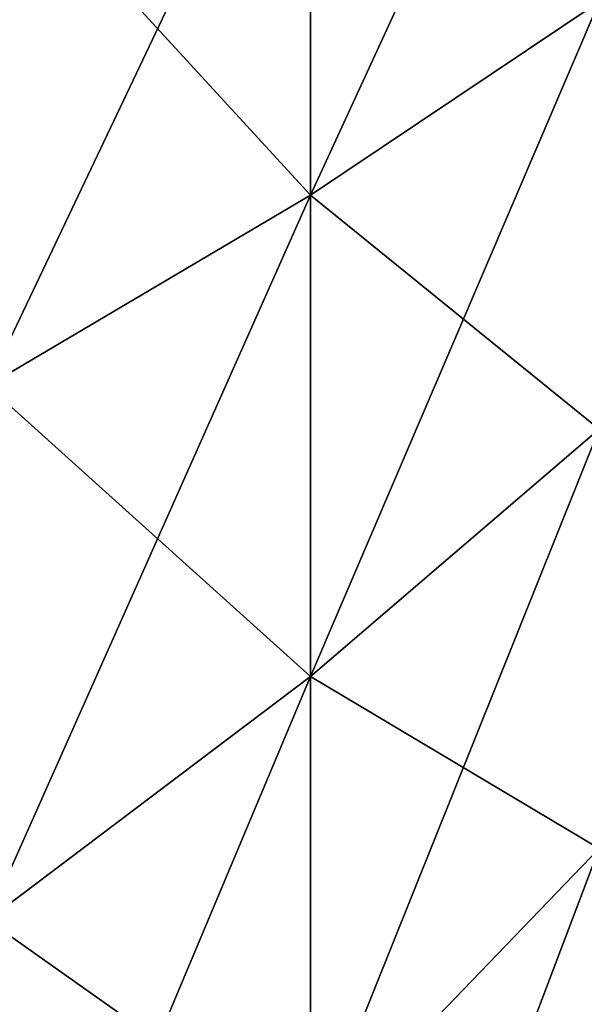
# Model space of a CAD drawing. Header units: metres. Extents: x -61 to 49, y -32 to 32.
# Tile 201 of 256: x 45.4 to 46.61, y -5.46 to -3.34. Entities that reach past the tile are written whole.
import ezdxf

# ---------------------------------------------------------------- set-up
doc = ezdxf.new("R2010")
doc.units = ezdxf.units.M
doc.layers.add('solid_K_27_40_10_000Y34', color=7, linetype='CONTINUOUS')

msp = doc.modelspace()

# ---------------------------------------------------------------- linework, layer by layer
at = {"layer": 'solid_K_27_40_10_000Y34'}
for points in [[(46.023605, -3.719268, 16.295177), (46.645882, -3.302999, 14.471387), (46.645882, -2.369028, 14.653277)], [(46.023605, -2.667591, 16.49999), (46.023605, -3.719268, 16.295177), (46.645882, -2.369028, 14.653277)], [(45.328068, -2.962006, -18.321053), (46.023605, -2.667591, -16.49999), (46.023605, -3.719268, -16.295177)], [(45.328068, -4.129754, 18.093634), (46.023605, -3.719268, 16.295177), (46.023605, -2.667591, 16.49999)], [(45.328068, -2.962006, 18.321053), (45.328068, -4.129754, 18.093634), (46.023605, -2.667591, 16.49999)], [(46.023605, -3.719268, -16.295177), (46.023605, -2.667591, -16.49999), (46.645882, -3.302999, -14.471387)], [(45.328068, -4.129754, -18.093634), (45.328068, -2.962006, -18.321053), (46.023605, -3.719268, -16.295177)], [(46.023605, -3.719268, -16.295177), (46.645882, -3.302999, -14.471387), (46.645882, -4.223398, -14.23003)], [(46.023605, -4.755661, 16.023403), (46.645882, -4.223398, 14.23003), (46.645882, -3.302999, 14.471387)], [(46.023605, -3.719268, 16.295177), (46.023605, -4.755661, 16.023403), (46.645882, -3.302999, 14.471387)], [(45.328068, -4.129754, -18.093634), (46.023605, -3.719268, -16.295177), (46.023605, -4.755661, -16.023403)], [(45.328068, -5.280532, 17.791864), (46.023605, -4.755661, 16.023403), (46.023605, -3.719268, 16.295177)], [(45.328068, -4.129754, 18.093634), (45.328068, -5.280532, 17.791864), (46.023605, -3.719268, 16.295177)], [(46.023605, -4.755661, -16.023403), (46.023605, -3.719268, -16.295177), (46.645882, -4.223398, -14.23003)], [(45.328068, -5.280532, -17.791864), (45.328068, -4.129754, -18.093634), (46.023605, -4.755661, -16.023403)], [(46.023605, -4.755661, -16.023403), (46.645882, -4.223398, -14.23003), (46.645882, -5.126442, -13.930199)], [(46.023605, -5.772513, 15.685784), (46.645882, -5.126442, 13.930199), (46.645882, -4.223398, 14.23003)], [(46.023605, -4.755661, 16.023403), (46.023605, -5.772513, 15.685784), (46.645882, -4.223398, 14.23003)], [(45.328068, -5.280532, -17.791864), (46.023605, -4.755661, -16.023403), (46.023605, -5.772513, -15.685784)], [(45.328068, -6.409611, 17.416983), (46.023605, -5.772513, 15.685784), (46.023605, -4.755661, 16.023403)], [(45.328068, -5.280532, 17.791864), (45.328068, -6.409611, 17.416983), (46.023605, -4.755661, 16.023403)], [(46.023605, -5.772513, -15.685784), (46.023605, -4.755661, -16.023403), (46.645882, -5.126442, -13.930199)], [(46.023605, -5.772513, -15.685784), (46.645882, -5.126442, -13.930199), (46.645882, -6.00842, -13.573125)], [(46.023605, -6.765645, 15.28371), (46.645882, -6.00842, 13.573125), (46.645882, -5.126442, 13.930199)], [(46.023605, -5.772513, 15.685784), (46.023605, -6.765645, 15.28371), (46.645882, -5.126442, 13.930199)], [(45.328068, -6.409611, -17.416983), (45.328068, -5.280532, -17.791864), (46.023605, -5.772513, -15.685784)]]:
    msp.add_3dface(points, dxfattribs=at)

doc.saveas('drawing.dxf')
